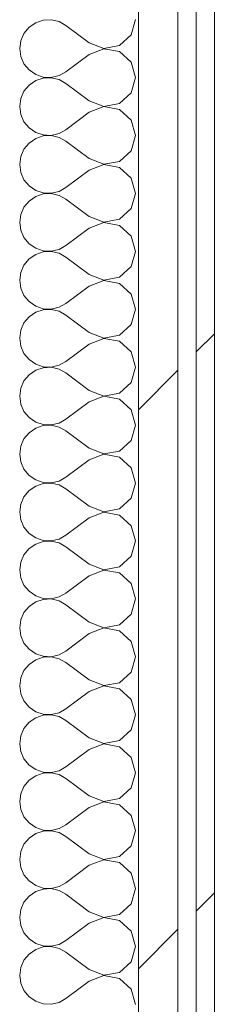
# Model space of a CAD drawing. Header units: millimetres. Extents: x -40968 to 77376, y -17881 to 4746.
# Tile 128 of 180: x -3638 to -3574, y -16848 to -16524. Entities that reach past the tile are written whole.
import ezdxf

# ---------------------------------------------------------------- set-up
doc = ezdxf.new("R2010")
doc.units = ezdxf.units.MM
doc.header["$MEASUREMENT"] = 0
doc.linetypes.add('Wipeout_Contour', pattern=[1000, 0, -1000])
doc.layers.add('Nuevo_08_E_Envans secs', color=7, linetype='Continuous')
doc.layers.add('Nuevo_08_E_Envans secs_Pluma_Nº__1', color=7, linetype='Continuous', lineweight=5)
for name, color, linetype, lineweight, true_color in [('Nuevo_08_E_Envans secs_Pluma_Nº__102', 7, 'Continuous', 5, 0xcccccc), ('Nuevo_08_E_Envans secs_Pluma_Nº__171', 171, 'Continuous', 13, 0xaaaaff), ('Nuevo_08_E_Envans secs_Pluma_Nº__177', 7, 'Continuous', 15, 0xf7e046)]:
    doc.layers.add(name, color=color, linetype=linetype, lineweight=lineweight, true_color=true_color)
pattern_1 = [(45, (0, 0), (-183.8478, 183.8478), [195, -65]), (45, (7e-14, 183.85), (-183.8478, 183.8478), [195, -65])]

# ---------------------------------------------------------------- blocks, each defined once
blk = doc.blocks.new('*X502')
at = {"layer": 'Nuevo_08_E_Envans secs_Pluma_Nº__102', "color": 254, "linetype": 'Continuous', "lineweight": 5, "true_color": 0xcccccc}
for p, q in [((-3632.68, -16524.81), (-3634.84, -16526.3)), ((-3630.19, -16523.98), (-3632.68, -16524.81)), ((-3627.56, -16523.85), (-3630.19, -16523.98)), ((-3625, -16524.44), (-3627.56, -16523.85)), ((-3622.7, -16525.71), (-3625, -16524.44)), ((-3601.27, -16528.82), (-3599.85, -16523.81)), ((-3636.52, -16528.33), (-3637.58, -16530.73)), ((-3634.84, -16526.3), (-3636.52, -16528.33)), ((-3615.08, -16531.43), (-3622.7, -16525.71)), ((-3637.58, -16530.73), (-3637.94, -16533.33)), ((-3615.08, -16531.43), (-3610.23, -16533.29)), ((-3605.11, -16532.33), (-3601.27, -16528.82)), ((-3637.94, -16533.33), (-3637.58, -16535.94)), ((-3610.23, -16533.37), (-3615.08, -16535.24)), ((-3610.23, -16533.29), (-3605.11, -16532.33)), ((-3605.11, -16534.34), (-3610.23, -16533.37)), ((-3601.27, -16537.85), (-3605.11, -16534.34)), ((-3637.58, -16535.94), (-3636.52, -16538.34)), ((-3615.08, -16535.24), (-3622.7, -16540.95)), ((-3599.85, -16542.86), (-3601.27, -16537.85)), ((-3636.52, -16538.34), (-3634.84, -16540.36)), ((-3634.84, -16540.36), (-3632.68, -16541.85)), ((-3625, -16542.22), (-3622.7, -16540.95)), ((-3632.68, -16543.86), (-3634.84, -16545.35)), ((-3632.68, -16541.85), (-3630.19, -16542.69)), ((-3630.19, -16543.02), (-3632.68, -16543.86)), ((-3630.19, -16542.69), (-3627.56, -16542.82)), ((-3627.56, -16542.9), (-3630.19, -16543.02)), ((-3627.56, -16542.82), (-3625, -16542.22)), ((-3625, -16543.49), (-3627.56, -16542.9)), ((-3622.7, -16544.76), (-3625, -16543.49)), ((-3601.27, -16547.86), (-3599.85, -16542.86)), ((-3636.52, -16547.37), (-3637.58, -16549.78)), ((-3634.84, -16545.35), (-3636.52, -16547.37)), ((-3615.08, -16550.48), (-3622.7, -16544.76)), ((-3605.11, -16551.38), (-3601.27, -16547.86)), ((-3637.58, -16549.78), (-3637.94, -16552.38)), ((-3615.08, -16550.48), (-3610.23, -16552.34)), ((-3637.94, -16552.38), (-3637.58, -16554.98)), ((-3615.08, -16554.29), (-3622.7, -16560)), ((-3610.23, -16552.42), (-3615.08, -16554.29)), ((-3610.23, -16552.34), (-3605.11, -16551.38)), ((-3605.11, -16553.39), (-3610.23, -16552.42)), ((-3601.27, -16556.9), (-3605.11, -16553.39)), ((-3637.58, -16554.98), (-3636.52, -16557.39)), ((-3636.52, -16557.39), (-3634.84, -16559.41)), ((-3599.85, -16561.9), (-3601.27, -16556.9)), ((-3634.84, -16559.41), (-3632.68, -16560.9)), ((-3625, -16561.27), (-3622.7, -16560)), ((-3632.68, -16562.91), (-3634.84, -16564.4)), ((-3632.68, -16560.9), (-3630.19, -16561.74)), ((-3630.19, -16562.07), (-3632.68, -16562.91)), ((-3630.19, -16561.74), (-3627.56, -16561.87)), ((-3627.56, -16561.94), (-3630.19, -16562.07)), ((-3627.56, -16561.87), (-3625, -16561.27)), ((-3625, -16562.54), (-3627.56, -16561.94)), ((-3622.7, -16563.81), (-3625, -16562.54)), ((-3615.08, -16569.52), (-3622.7, -16563.81)), ((-3601.27, -16566.91), (-3599.85, -16561.9)), ((-3636.52, -16566.42), (-3637.58, -16568.83)), ((-3634.84, -16564.4), (-3636.52, -16566.42)), ((-3605.11, -16570.42), (-3601.27, -16566.91)), ((-3637.58, -16568.83), (-3637.94, -16571.43)), ((-3615.08, -16569.52), (-3610.23, -16571.39)), ((-3610.23, -16571.39), (-3605.11, -16570.42)), ((-3637.94, -16571.43), (-3637.58, -16574.03)), ((-3615.08, -16573.33), (-3622.7, -16579.05)), ((-3610.23, -16571.47), (-3615.08, -16573.33)), ((-3605.11, -16572.43), (-3610.23, -16571.47)), ((-3601.27, -16575.95), (-3605.11, -16572.43)), ((-3637.58, -16574.03), (-3636.52, -16576.44)), ((-3636.52, -16576.44), (-3634.84, -16578.46)), ((-3599.85, -16580.95), (-3601.27, -16575.95)), ((-3634.84, -16578.46), (-3632.68, -16579.95)), ((-3632.68, -16579.95), (-3630.19, -16580.79)), ((-3625, -16580.32), (-3622.7, -16579.05)), ((-3634.84, -16583.45), (-3636.52, -16585.47)), ((-3632.68, -16581.96), (-3634.84, -16583.45)), ((-3630.19, -16581.12), (-3632.68, -16581.96)), ((-3630.19, -16580.79), (-3627.56, -16580.91)), ((-3627.56, -16580.99), (-3630.19, -16581.12)), ((-3627.56, -16580.91), (-3625, -16580.32)), ((-3625, -16581.59), (-3627.56, -16580.99)), ((-3622.7, -16582.86), (-3625, -16581.59)), ((-3615.08, -16588.57), (-3622.7, -16582.86)), ((-3601.27, -16585.96), (-3599.85, -16580.95)), ((-3636.52, -16585.47), (-3637.58, -16587.87)), ((-3605.11, -16589.47), (-3601.27, -16585.96)), ((-3637.58, -16587.87), (-3637.94, -16590.48)), ((-3615.08, -16588.57), (-3610.23, -16590.44)), ((-3610.23, -16590.44), (-3605.11, -16589.47)), ((-3637.94, -16590.48), (-3637.58, -16593.08)), ((-3637.58, -16593.08), (-3636.52, -16595.48)), ((-3615.08, -16592.38), (-3622.7, -16598.1)), ((-3610.23, -16590.51), (-3615.08, -16592.38)), ((-3605.11, -16591.48), (-3610.23, -16590.51)), ((-3601.27, -16594.99), (-3605.11, -16591.48)), ((-3636.52, -16595.48), (-3634.84, -16597.51)), ((-3599.85, -16600), (-3601.27, -16594.99)), ((-3634.84, -16597.51), (-3632.68, -16598.99)), ((-3632.68, -16598.99), (-3630.19, -16599.83)), ((-3627.56, -16599.96), (-3625, -16599.37)), ((-3625, -16599.37), (-3622.7, -16598.1)), ((-3634.84, -16602.49), (-3636.52, -16604.52)), ((-3632.68, -16601.01), (-3634.84, -16602.49)), ((-3630.19, -16600.17), (-3632.68, -16601.01)), ((-3630.19, -16599.83), (-3627.56, -16599.96)), ((-3627.56, -16600.04), (-3630.19, -16600.17)), ((-3625, -16600.63), (-3627.56, -16600.04)), ((-3622.7, -16601.9), (-3625, -16600.63)), ((-3615.08, -16607.62), (-3622.7, -16601.9)), ((-3601.27, -16605.01), (-3599.85, -16600)), ((-3636.52, -16604.52), (-3637.58, -16606.92)), ((-3605.11, -16608.52), (-3601.27, -16605.01)), ((-3637.58, -16606.92), (-3637.94, -16609.52)), ((-3615.08, -16607.62), (-3610.23, -16609.49)), ((-3610.23, -16609.49), (-3605.11, -16608.52)), ((-3637.94, -16609.52), (-3637.58, -16612.13)), ((-3637.58, -16612.13), (-3636.52, -16614.53)), ((-3615.08, -16611.43), (-3622.7, -16617.14)), ((-3610.23, -16609.56), (-3615.08, -16611.43)), ((-3605.11, -16610.53), (-3610.23, -16609.56)), ((-3601.27, -16614.04), (-3605.11, -16610.53)), ((-3636.52, -16614.53), (-3634.84, -16616.55)), ((-3599.85, -16619.05), (-3601.27, -16614.04)), ((-3634.84, -16616.55), (-3632.68, -16618.04)), ((-3632.68, -16618.04), (-3630.19, -16618.88)), ((-3630.19, -16618.88), (-3627.56, -16619.01)), ((-3627.56, -16619.09), (-3630.19, -16619.21)), ((-3627.56, -16619.01), (-3625, -16618.41)), ((-3625, -16619.68), (-3627.56, -16619.09)), ((-3625, -16618.41), (-3622.7, -16617.14)), ((-3601.27, -16624.05), (-3599.85, -16619.05)), ((-3634.84, -16621.54), (-3636.52, -16623.56)), ((-3632.68, -16620.05), (-3634.84, -16621.54)), ((-3630.19, -16619.21), (-3632.68, -16620.05)), ((-3622.7, -16620.95), (-3625, -16619.68)), ((-3615.08, -16626.67), (-3622.7, -16620.95)), ((-3636.52, -16623.56), (-3637.58, -16625.97)), ((-3605.11, -16627.57), (-3601.27, -16624.05)), ((-3637.58, -16625.97), (-3637.94, -16628.57)), ((-3637.94, -16628.57), (-3637.58, -16631.17)), ((-3615.08, -16626.67), (-3610.23, -16628.53)), ((-3610.23, -16628.61), (-3615.08, -16630.48)), ((-3610.23, -16628.53), (-3605.11, -16627.57)), ((-3605.11, -16629.58), (-3610.23, -16628.61)), ((-3637.58, -16631.17), (-3636.52, -16633.58)), ((-3615.08, -16630.48), (-3622.7, -16636.19)), ((-3601.27, -16633.09), (-3605.11, -16629.58)), ((-3636.52, -16633.58), (-3634.84, -16635.6)), ((-3599.85, -16638.1), (-3601.27, -16633.09)), ((-3634.84, -16635.6), (-3632.68, -16637.09)), ((-3632.68, -16637.09), (-3630.19, -16637.93)), ((-3630.19, -16638.26), (-3632.68, -16639.1)), ((-3630.19, -16637.93), (-3627.56, -16638.06)), ((-3627.56, -16638.13), (-3630.19, -16638.26)), ((-3627.56, -16638.06), (-3625, -16637.46)), ((-3625, -16638.73), (-3627.56, -16638.13)), ((-3625, -16637.46), (-3622.7, -16636.19)), ((-3601.27, -16643.1), (-3599.85, -16638.1)), ((-3634.84, -16640.59), (-3636.52, -16642.61)), ((-3632.68, -16639.1), (-3634.84, -16640.59)), ((-3622.7, -16640), (-3625, -16638.73)), ((-3615.08, -16645.71), (-3622.7, -16640)), ((-3637.58, -16645.02), (-3637.94, -16647.62)), ((-3636.52, -16642.61), (-3637.58, -16645.02)), ((-3605.11, -16646.61), (-3601.27, -16643.1)), ((-3637.94, -16647.62), (-3637.58, -16650.22)), ((-3615.08, -16645.71), (-3610.23, -16647.58)), ((-3610.23, -16647.66), (-3615.08, -16649.52)), ((-3610.23, -16647.58), (-3605.11, -16646.61)), ((-3605.11, -16648.62), (-3610.23, -16647.66)), ((-3637.58, -16650.22), (-3636.52, -16652.63)), ((-3615.08, -16649.52), (-3622.7, -16655.24)), ((-3601.27, -16652.14), (-3605.11, -16648.62)), ((-3636.52, -16652.63), (-3634.84, -16654.65)), ((-3634.84, -16654.65), (-3632.68, -16656.14)), ((-3599.85, -16657.14), (-3601.27, -16652.14)), ((-3632.68, -16656.14), (-3630.19, -16656.98)), ((-3630.19, -16657.31), (-3632.68, -16658.15)), ((-3630.19, -16656.98), (-3627.56, -16657.1)), ((-3627.56, -16657.18), (-3630.19, -16657.31)), ((-3627.56, -16657.1), (-3625, -16656.51)), ((-3625, -16657.78), (-3627.56, -16657.18)), ((-3625, -16656.51), (-3622.7, -16655.24)), ((-3622.7, -16659.05), (-3625, -16657.78)), ((-3601.27, -16662.15), (-3599.85, -16657.14)), ((-3634.84, -16659.64), (-3636.52, -16661.66)), ((-3632.68, -16658.15), (-3634.84, -16659.64)), ((-3615.08, -16664.76), (-3622.7, -16659.05)), ((-3637.58, -16664.06), (-3637.94, -16666.67)), ((-3636.52, -16661.66), (-3637.58, -16664.06)), ((-3605.11, -16665.66), (-3601.27, -16662.15)), ((-3637.94, -16666.67), (-3637.58, -16669.27)), ((-3615.08, -16664.76), (-3610.23, -16666.63)), ((-3610.23, -16666.71), (-3615.08, -16668.57)), ((-3610.23, -16666.63), (-3605.11, -16665.66)), ((-3605.11, -16667.67), (-3610.23, -16666.71)), ((-3601.27, -16671.18), (-3605.11, -16667.67)), ((-3637.58, -16669.27), (-3636.52, -16671.67)), ((-3615.08, -16668.57), (-3622.7, -16674.29)), ((-3636.52, -16671.67), (-3634.84, -16673.7)), ((-3634.84, -16673.7), (-3632.68, -16675.19)), ((-3599.85, -16676.19), (-3601.27, -16671.18)), ((-3632.68, -16677.2), (-3634.84, -16678.68)), ((-3632.68, -16675.19), (-3630.19, -16676.02)), ((-3630.19, -16676.36), (-3632.68, -16677.2)), ((-3630.19, -16676.02), (-3627.56, -16676.15)), ((-3627.56, -16676.23), (-3630.19, -16676.36)), ((-3627.56, -16676.15), (-3625, -16675.56)), ((-3625, -16676.82), (-3627.56, -16676.23)), ((-3625, -16675.56), (-3622.7, -16674.29)), ((-3622.7, -16678.1), (-3625, -16676.82)), ((-3601.27, -16681.2), (-3599.85, -16676.19)), ((-3634.84, -16678.68), (-3636.52, -16680.71)), ((-3615.08, -16683.81), (-3622.7, -16678.1)), ((-3637.58, -16683.11), (-3637.94, -16685.71)), ((-3636.52, -16680.71), (-3637.58, -16683.11)), ((-3615.08, -16683.81), (-3610.23, -16685.68)), ((-3605.11, -16684.71), (-3601.27, -16681.2)), ((-3637.94, -16685.71), (-3637.58, -16688.32)), ((-3610.23, -16685.75), (-3615.08, -16687.62)), ((-3610.23, -16685.68), (-3605.11, -16684.71)), ((-3605.11, -16686.72), (-3610.23, -16685.75)), ((-3601.27, -16690.23), (-3605.11, -16686.72)), ((-3637.58, -16688.32), (-3636.52, -16690.72)), ((-3615.08, -16687.62), (-3622.7, -16693.33)), ((-3599.85, -16695.24), (-3601.27, -16690.23)), ((-3636.52, -16690.72), (-3634.84, -16692.74)), ((-3634.84, -16692.74), (-3632.68, -16694.23)), ((-3625, -16694.6), (-3622.7, -16693.33)), ((-3632.68, -16696.24), (-3634.84, -16697.73)), ((-3632.68, -16694.23), (-3630.19, -16695.07)), ((-3630.19, -16695.4), (-3632.68, -16696.24)), ((-3630.19, -16695.07), (-3627.56, -16695.2)), ((-3627.56, -16695.28), (-3630.19, -16695.4)), ((-3627.56, -16695.2), (-3625, -16694.6)), ((-3625, -16695.87), (-3627.56, -16695.28)), ((-3622.7, -16697.14), (-3625, -16695.87)), ((-3601.27, -16700.25), (-3599.85, -16695.24)), ((-3636.52, -16699.75), (-3637.58, -16702.16)), ((-3634.84, -16697.73), (-3636.52, -16699.75)), ((-3615.08, -16702.86), (-3622.7, -16697.14)), ((-3637.58, -16702.16), (-3637.94, -16704.76)), ((-3615.08, -16702.86), (-3610.23, -16704.72)), ((-3605.11, -16703.76), (-3601.27, -16700.25)), ((-3637.94, -16704.76), (-3637.58, -16707.36)), ((-3610.23, -16704.8), (-3615.08, -16706.67)), ((-3610.23, -16704.72), (-3605.11, -16703.76)), ((-3605.11, -16705.77), (-3610.23, -16704.8)), ((-3601.27, -16709.28), (-3605.11, -16705.77)), ((-3637.58, -16707.36), (-3636.52, -16709.77)), ((-3636.52, -16709.77), (-3634.84, -16711.79)), ((-3615.08, -16706.67), (-3622.7, -16712.38)), ((-3599.85, -16714.29), (-3601.27, -16709.28)), ((-3634.84, -16711.79), (-3632.68, -16713.28)), ((-3625, -16713.65), (-3622.7, -16712.38)), ((-3632.68, -16715.29), (-3634.84, -16716.78)), ((-3632.68, -16713.28), (-3630.19, -16714.12)), ((-3630.19, -16714.45), (-3632.68, -16715.29)), ((-3630.19, -16714.12), (-3627.56, -16714.25)), ((-3627.56, -16714.32), (-3630.19, -16714.45)), ((-3627.56, -16714.25), (-3625, -16713.65)), ((-3625, -16714.92), (-3627.56, -16714.32)), ((-3622.7, -16716.19), (-3625, -16714.92)), ((-3615.08, -16721.9), (-3622.7, -16716.19)), ((-3601.27, -16719.29), (-3599.85, -16714.29)), ((-3636.52, -16718.8), (-3637.58, -16721.21)), ((-3634.84, -16716.78), (-3636.52, -16718.8)), ((-3605.11, -16722.8), (-3601.27, -16719.29)), ((-3637.58, -16721.21), (-3637.94, -16723.81)), ((-3615.08, -16721.9), (-3610.23, -16723.77)), ((-3637.94, -16723.81), (-3637.58, -16726.41)), ((-3615.08, -16725.71), (-3622.7, -16731.43)), ((-3610.23, -16723.85), (-3615.08, -16725.71)), ((-3610.23, -16723.77), (-3605.11, -16722.8)), ((-3605.11, -16724.81), (-3610.23, -16723.85)), ((-3601.27, -16728.33), (-3605.11, -16724.81)), ((-3637.58, -16726.41), (-3636.52, -16728.82)), ((-3636.52, -16728.82), (-3634.84, -16730.84)), ((-3599.85, -16733.33), (-3601.27, -16728.33)), ((-3634.84, -16730.84), (-3632.68, -16732.33)), ((-3632.68, -16732.33), (-3630.19, -16733.17)), ((-3625, -16732.7), (-3622.7, -16731.43)), ((-3632.68, -16734.34), (-3634.84, -16735.83)), ((-3630.19, -16733.5), (-3632.68, -16734.34)), ((-3630.19, -16733.17), (-3627.56, -16733.29)), ((-3627.56, -16733.37), (-3630.19, -16733.5)), ((-3627.56, -16733.29), (-3625, -16732.7)), ((-3625, -16733.97), (-3627.56, -16733.37)), ((-3622.7, -16735.24), (-3625, -16733.97)), ((-3615.08, -16740.95), (-3622.7, -16735.24)), ((-3601.27, -16738.34), (-3599.85, -16733.33)), ((-3636.52, -16737.85), (-3637.58, -16740.25)), ((-3634.84, -16735.83), (-3636.52, -16737.85)), ((-3605.11, -16741.85), (-3601.27, -16738.34)), ((-3637.58, -16740.25), (-3637.94, -16742.86)), ((-3615.08, -16740.95), (-3610.23, -16742.82)), ((-3610.23, -16742.82), (-3605.11, -16741.85)), ((-3637.94, -16742.86), (-3637.58, -16745.46)), ((-3615.08, -16744.76), (-3622.7, -16750.48)), ((-3610.23, -16742.9), (-3615.08, -16744.76)), ((-3605.11, -16743.86), (-3610.23, -16742.9)), ((-3601.27, -16747.37), (-3605.11, -16743.86)), ((-3637.58, -16745.46), (-3636.52, -16747.86)), ((-3636.52, -16747.86), (-3634.84, -16749.89)), ((-3599.85, -16752.38), (-3601.27, -16747.37)), ((-3634.84, -16749.89), (-3632.68, -16751.38)), ((-3632.68, -16751.38), (-3630.19, -16752.22)), ((-3627.56, -16752.34), (-3625, -16751.75)), ((-3625, -16751.75), (-3622.7, -16750.48)), ((-3634.84, -16754.87), (-3636.52, -16756.9)), ((-3632.68, -16753.39), (-3634.84, -16754.87)), ((-3630.19, -16752.55), (-3632.68, -16753.39)), ((-3630.19, -16752.22), (-3627.56, -16752.34)), ((-3627.56, -16752.42), (-3630.19, -16752.55)), ((-3625, -16753.01), (-3627.56, -16752.42)), ((-3622.7, -16754.29), (-3625, -16753.01)), ((-3615.08, -16760), (-3622.7, -16754.29)), ((-3601.27, -16757.39), (-3599.85, -16752.38)), ((-3636.52, -16756.9), (-3637.58, -16759.3)), ((-3605.11, -16760.9), (-3601.27, -16757.39)), ((-3637.58, -16759.3), (-3637.94, -16761.9)), ((-3615.08, -16760), (-3610.23, -16761.87)), ((-3610.23, -16761.87), (-3605.11, -16760.9)), ((-3637.94, -16761.9), (-3637.58, -16764.51)), ((-3637.58, -16764.51), (-3636.52, -16766.91)), ((-3615.08, -16763.81), (-3622.7, -16769.52)), ((-3610.23, -16761.94), (-3615.08, -16763.81)), ((-3605.11, -16762.91), (-3610.23, -16761.94)), ((-3601.27, -16766.42), (-3605.11, -16762.91)), ((-3636.52, -16766.91), (-3634.84, -16768.94)), ((-3599.85, -16771.43), (-3601.27, -16766.42)), ((-3634.84, -16768.94), (-3632.68, -16770.42)), ((-3632.68, -16770.42), (-3630.19, -16771.26)), ((-3630.19, -16771.26), (-3627.56, -16771.39)), ((-3627.56, -16771.39), (-3625, -16770.8)), ((-3625, -16770.8), (-3622.7, -16769.52)), ((-3634.84, -16773.92), (-3636.52, -16775.95)), ((-3632.68, -16772.43), (-3634.84, -16773.92)), ((-3630.19, -16771.59), (-3632.68, -16772.43)), ((-3627.56, -16771.47), (-3630.19, -16771.59)), ((-3625, -16772.06), (-3627.56, -16771.47)), ((-3622.7, -16773.33), (-3625, -16772.06)), ((-3615.08, -16779.05), (-3622.7, -16773.33)), ((-3601.27, -16776.44), (-3599.85, -16771.43)), ((-3636.52, -16775.95), (-3637.58, -16778.35)), ((-3605.11, -16779.95), (-3601.27, -16776.44)), ((-3637.58, -16778.35), (-3637.94, -16780.95)), ((-3637.94, -16780.95), (-3637.58, -16783.55)), ((-3615.08, -16779.05), (-3610.23, -16780.91)), ((-3610.23, -16780.99), (-3615.08, -16782.86)), ((-3610.23, -16780.91), (-3605.11, -16779.95)), ((-3605.11, -16781.96), (-3610.23, -16780.99)), ((-3637.58, -16783.55), (-3636.52, -16785.96)), ((-3615.08, -16782.86), (-3622.7, -16788.57)), ((-3601.27, -16785.47), (-3605.11, -16781.96)), ((-3636.52, -16785.96), (-3634.84, -16787.98)), ((-3599.85, -16790.48), (-3601.27, -16785.47)), ((-3634.84, -16787.98), (-3632.68, -16789.47)), ((-3632.68, -16789.47), (-3630.19, -16790.31)), ((-3630.19, -16790.64), (-3632.68, -16791.48)), ((-3630.19, -16790.31), (-3627.56, -16790.44)), ((-3627.56, -16790.51), (-3630.19, -16790.64)), ((-3627.56, -16790.44), (-3625, -16789.84)), ((-3625, -16791.11), (-3627.56, -16790.51)), ((-3625, -16789.84), (-3622.7, -16788.57)), ((-3601.27, -16795.48), (-3599.85, -16790.48)), ((-3634.84, -16792.97), (-3636.52, -16794.99)), ((-3632.68, -16791.48), (-3634.84, -16792.97)), ((-3622.7, -16792.38), (-3625, -16791.11)), ((-3615.08, -16798.1), (-3622.7, -16792.38)), ((-3636.52, -16794.99), (-3637.58, -16797.4)), ((-3605.11, -16798.99), (-3601.27, -16795.48)), ((-3637.58, -16797.4), (-3637.94, -16800)), ((-3637.94, -16800), (-3637.58, -16802.6)), ((-3615.08, -16798.1), (-3610.23, -16799.96)), ((-3610.23, -16800.04), (-3615.08, -16801.9)), ((-3610.23, -16799.96), (-3605.11, -16798.99)), ((-3605.11, -16801.01), (-3610.23, -16800.04)), ((-3637.58, -16802.6), (-3636.52, -16805.01)), ((-3615.08, -16801.9), (-3622.7, -16807.62)), ((-3601.27, -16804.52), (-3605.11, -16801.01)), ((-3636.52, -16805.01), (-3634.84, -16807.03)), ((-3599.85, -16809.52), (-3601.27, -16804.52)), ((-3634.84, -16807.03), (-3632.68, -16808.52)), ((-3632.68, -16808.52), (-3630.19, -16809.36)), ((-3630.19, -16809.69), (-3632.68, -16810.53)), ((-3630.19, -16809.36), (-3627.56, -16809.49)), ((-3627.56, -16809.56), (-3630.19, -16809.69)), ((-3627.56, -16809.49), (-3625, -16808.89)), ((-3625, -16810.16), (-3627.56, -16809.56)), ((-3625, -16808.89), (-3622.7, -16807.62)), ((-3622.7, -16811.43), (-3625, -16810.16)), ((-3601.27, -16814.53), (-3599.85, -16809.52)), ((-3634.84, -16812.02), (-3636.52, -16814.04)), ((-3632.68, -16810.53), (-3634.84, -16812.02)), ((-3615.08, -16817.14), (-3622.7, -16811.43)), ((-3637.58, -16816.45), (-3637.94, -16819.05)), ((-3636.52, -16814.04), (-3637.58, -16816.45)), ((-3605.11, -16818.04), (-3601.27, -16814.53)), ((-3637.94, -16819.05), (-3637.58, -16821.65)), ((-3615.08, -16817.14), (-3610.23, -16819.01)), ((-3610.23, -16819.09), (-3615.08, -16820.95)), ((-3610.23, -16819.01), (-3605.11, -16818.04)), ((-3605.11, -16820.05), (-3610.23, -16819.09)), ((-3637.58, -16821.65), (-3636.52, -16824.05)), ((-3615.08, -16820.95), (-3622.7, -16826.67)), ((-3601.27, -16823.56), (-3605.11, -16820.05)), ((-3636.52, -16824.05), (-3634.84, -16826.08)), ((-3634.84, -16826.08), (-3632.68, -16827.57)), ((-3599.85, -16828.57), (-3601.27, -16823.56)), ((-3632.68, -16829.58), (-3634.84, -16831.06)), ((-3632.68, -16827.57), (-3630.19, -16828.41)), ((-3630.19, -16828.74), (-3632.68, -16829.58)), ((-3630.19, -16828.41), (-3627.56, -16828.53)), ((-3627.56, -16828.61), (-3630.19, -16828.74)), ((-3627.56, -16828.53), (-3625, -16827.94)), ((-3625, -16829.2), (-3627.56, -16828.61)), ((-3625, -16827.94), (-3622.7, -16826.67)), ((-3622.7, -16830.48), (-3625, -16829.2)), ((-3601.27, -16833.58), (-3599.85, -16828.57)), ((-3634.84, -16831.06), (-3636.52, -16833.09)), ((-3615.08, -16836.19), (-3622.7, -16830.48)), ((-3637.58, -16835.49), (-3637.94, -16838.1)), ((-3636.52, -16833.09), (-3637.58, -16835.49)), ((-3605.11, -16837.09), (-3601.27, -16833.58)), ((-3637.94, -16838.1), (-3637.58, -16840.7)), ((-3615.08, -16836.19), (-3610.23, -16838.06)), ((-3610.23, -16838.13), (-3615.08, -16840)), ((-3610.23, -16838.06), (-3605.11, -16837.09)), ((-3605.11, -16839.1), (-3610.23, -16838.13)), ((-3601.27, -16842.61), (-3605.11, -16839.1)), ((-3637.58, -16840.7), (-3636.52, -16843.1)), ((-3615.08, -16840), (-3622.7, -16845.71)), ((-3636.52, -16843.1), (-3634.84, -16845.13)), ((-3634.84, -16845.13), (-3632.68, -16846.61)), ((-3625, -16846.99), (-3622.7, -16845.71)), ((-3599.85, -16847.62), (-3601.27, -16842.61)), ((-3632.68, -16846.61), (-3630.19, -16847.45)), ((-3630.19, -16847.45), (-3627.56, -16847.58)), ((-3627.56, -16847.58), (-3625, -16846.99))]:
    blk.add_line(p, q, dxfattribs=at)
blk = doc.blocks.new('Muro_156_5', base_point=(-3573.89, -17276.98))
at = {"color": 254, "linetype": 'Wipeout_Contour', "lineweight": 0, "ltscale": 63230.89992}
blk.add_wipeout([(-3585.89, -17130.98), (-3585.89, -13646.98), (-3598.89, -13646.98), (-3598.89, -17130.98)], dxfattribs=at).dxf.layer = 'Nuevo_08_E_Envans secs'
at = {"color": 254, "linetype": 'Wipeout_Contour', "lineweight": 0, "ltscale": 63216.671369}
blk.add_wipeout([(-3573.89, -17130.98), (-3573.89, -13646.98), (-3579.89, -13646.98), (-3579.89, -17130.98)], dxfattribs=at).dxf.layer = 'Nuevo_08_E_Envans secs'
at = {"layer": 'Nuevo_08_E_Envans secs_Pluma_Nº__171', "linetype": 'Continuous', "lineweight": 13, "true_color": 0xaaaaff}
h = blk.add_hatch(dxfattribs=at)
h.set_pattern_fill('Panellat_HPL_0005', color=161, style=0, pattern_type=2)
h.set_pattern_definition(pattern_1)
h.paths.add_polyline_path([(-3573.89, -17130.98), (-3573.89, -13646.98), (-3579.89, -13646.98), (-3579.89, -17130.98)])
at = {"layer": 'Nuevo_08_E_Envans secs_Pluma_Nº__177', "linetype": 'Continuous', "lineweight": 15, "true_color": 0xf7e046}
h = blk.add_hatch(dxfattribs=at)
h.set_pattern_fill('Panellat_HPL_0005', color=53, style=0, pattern_type=2)
h.set_pattern_definition(pattern_1)
h.paths.add_polyline_path([(-3585.89, -17130.98), (-3585.89, -13646.98), (-3598.89, -13646.98), (-3598.89, -17130.98)])
at = {"layer": 'Nuevo_08_E_Envans secs_Pluma_Nº__1', "color": 7, "linetype": 'Continuous', "lineweight": 5}
for p, q in [((-3598.89, -17130.98), (-3598.89, -13646.98)), ((-3585.89, -17130.98), (-3585.89, -13646.98)), ((-3579.89, -17130.98), (-3579.89, -13646.98))]:
    blk.add_line(p, q, dxfattribs=at)
at = {"layer": 'Nuevo_08_E_Envans secs_Pluma_Nº__1', "color": 7, "linetype": 'Continuous', "lineweight": 5, "flags": 128}
blk.add_lwpolyline([(-3573.89, -17130.98), (-3573.89, -13646.98)], dxfattribs=at)
at = {"layer": 'Nuevo_08_E_Envans secs', "color": 7, "lineweight": 20}
blk.add_blockref('*X502', (0, 0), dxfattribs=at)

msp = doc.modelspace()

# ---------------------------------------------------------------- block references
at = {"layer": 'Nuevo_08_E_Envans secs', "color": 7, "lineweight": 20}
msp.add_blockref('Muro_156_5', (-3573.89, -17276.98), dxfattribs=at)

doc.saveas('drawing.dxf')
